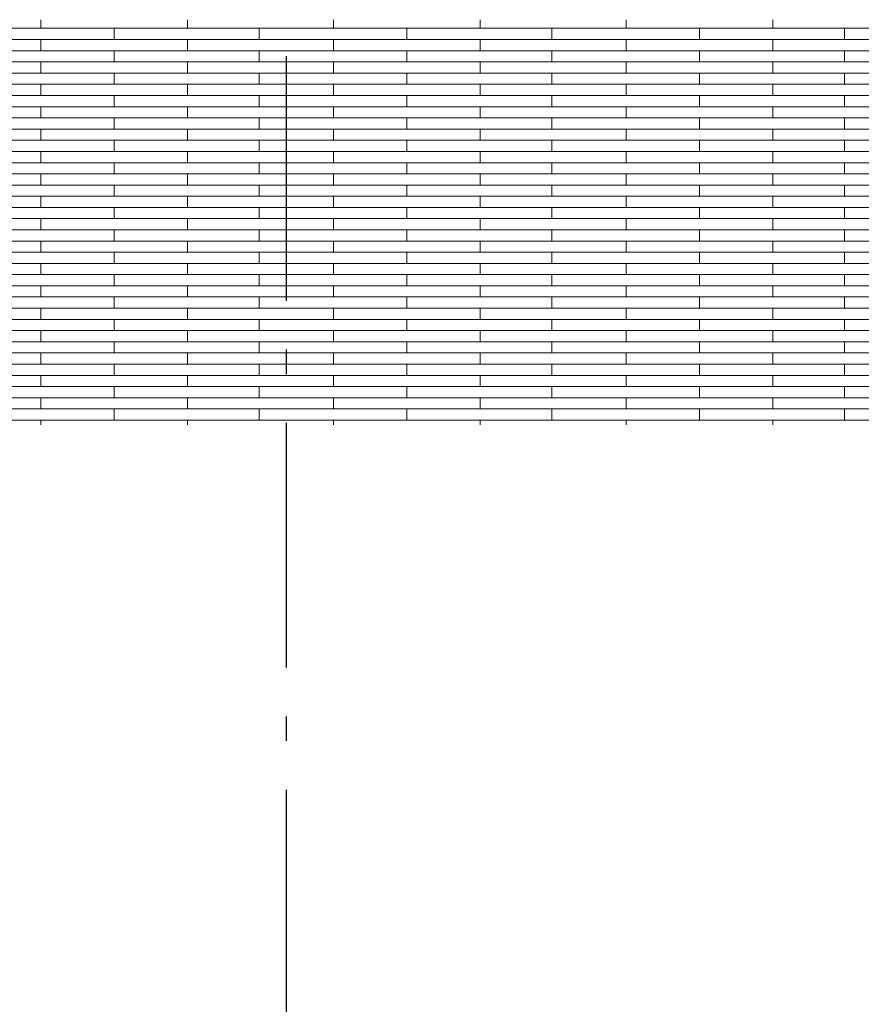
# Model space of a CAD drawing. Header units: millimetres. Extents: x -94445 to -15191, y 1000 to 18261.
# Tile 8 of 108: x -86551 to -84830, y 12622 to 14635. Entities that reach past the tile are written whole.
import ezdxf
from ezdxf.enums import TextEntityAlignment as Align

# ---------------------------------------------------------------- set-up
doc = ezdxf.new("R2010")
doc.units = ezdxf.units.MM
doc.header["$LTSCALE"] = 0.5
doc.header["$MEASUREMENT"] = 0
doc.linetypes.add('Akselinje', pattern=[1500, 1000, -200, 100, -200])
doc.linetypes.add('PLINE', pattern=[0])
doc.layers.add('26-- Yttertak', color=7, linetype='Continuous')
doc.layers.add('82-- Modullinjer', color=7, linetype='Continuous')
doc.layers.add('262- Taktekking', color=7, linetype='Continuous', lineweight=0)
doc.styles.add('GENERATED_STYLE_1', font='arial.ttf')

# ---------------------------------------------------------------- blocks, each defined once
blk = doc.blocks.new('*X15')
at = {"layer": '262- Taktekking', "linetype": 'PLINE'}
for p, q in [((-86806.3, 14617.5), (-86507.8, 14617.5)), ((-86507.8, 14617.5), (-86507.8, 14635.2)), ((-86507.8, 14617.5), (-86207.8, 14617.5)), ((-86507.8, 14617.5), (-86408.3, 14617.5)), ((-86408.3, 14617.5), (-86209.3, 14617.5)), ((-86357.8, 14594.6), (-86357.8, 14617.5)), ((-86207.8, 14617.5), (-86207.8, 14635.2)), ((-86207.8, 14617.5), (-85909.3, 14617.5)), ((-86060.8, 14594.6), (-86060.8, 14617.5)), ((-85909.3, 14617.5), (-85909.3, 14635.2)), ((-85909.3, 14617.5), (-85609.3, 14617.5)), ((-85909.3, 14617.5), (-85809.8, 14617.5)), ((-85809.8, 14617.5), (-85610.8, 14617.5)), ((-85759.3, 14594.6), (-85759.3, 14617.5)), ((-85609.3, 14617.5), (-85609.3, 14635.2)), ((-85609.3, 14617.5), (-85310.8, 14617.5)), ((-85462.3, 14594.6), (-85462.3, 14617.5)), ((-85310.8, 14617.5), (-85310.8, 14635.2)), ((-85310.8, 14617.5), (-85010.8, 14617.5)), ((-85310.8, 14617.5), (-85211.3, 14617.5)), ((-85211.3, 14617.5), (-85012.3, 14617.5)), ((-85160.8, 14594.6), (-85160.8, 14617.5)), ((-85010.8, 14617.5), (-85010.8, 14635.2)), ((-85010.8, 14617.5), (-84712.3, 14617.5)), ((-84863.8, 14594.6), (-84863.8, 14617.5)), ((-86806.3, 14594.6), (-86507.8, 14594.6)), ((-86507.8, 14594.6), (-86207.8, 14594.6)), ((-86507.8, 14571.8), (-86507.8, 14594.6)), ((-86207.8, 14571.8), (-86207.8, 14594.6)), ((-86207.8, 14594.6), (-85909.3, 14594.6)), ((-85909.3, 14594.6), (-85609.3, 14594.6)), ((-85909.3, 14571.8), (-85909.3, 14594.6)), ((-85609.3, 14571.8), (-85609.3, 14594.6)), ((-85609.3, 14594.6), (-85310.8, 14594.6)), ((-85310.8, 14594.6), (-85010.8, 14594.6)), ((-85310.8, 14571.8), (-85310.8, 14594.6)), ((-85010.8, 14571.8), (-85010.8, 14594.6)), ((-85010.8, 14594.6), (-84712.3, 14594.6)), ((-86806.3, 14571.8), (-86507.8, 14571.8)), ((-86507.8, 14571.8), (-86207.8, 14571.8)), ((-86507.8, 14571.8), (-86408.3, 14571.8)), ((-86408.3, 14571.8), (-86209.3, 14571.8)), ((-86357.8, 14548.9), (-86357.8, 14571.8)), ((-86207.8, 14571.8), (-85909.3, 14571.8)), ((-86060.8, 14548.9), (-86060.8, 14571.8)), ((-85909.3, 14571.8), (-85609.3, 14571.8)), ((-85909.3, 14571.8), (-85809.8, 14571.8)), ((-85809.8, 14571.8), (-85610.8, 14571.8)), ((-85759.3, 14548.9), (-85759.3, 14571.8)), ((-85609.3, 14571.8), (-85310.8, 14571.8)), ((-85462.3, 14548.9), (-85462.3, 14571.8)), ((-85310.8, 14571.8), (-85010.8, 14571.8)), ((-85310.8, 14571.8), (-85211.3, 14571.8)), ((-85211.3, 14571.8), (-85012.3, 14571.8)), ((-85160.8, 14548.9), (-85160.8, 14571.8)), ((-85010.8, 14571.8), (-84712.3, 14571.8)), ((-84863.8, 14548.9), (-84863.8, 14571.8)), ((-86806.3, 14548.9), (-86507.8, 14548.9)), ((-86507.8, 14548.9), (-86207.8, 14548.9)), ((-86507.8, 14526), (-86507.8, 14548.9)), ((-86207.8, 14526), (-86207.8, 14548.9)), ((-86207.8, 14548.9), (-85909.3, 14548.9)), ((-85909.3, 14548.9), (-85609.3, 14548.9)), ((-85909.3, 14526), (-85909.3, 14548.9)), ((-85609.3, 14526), (-85609.3, 14548.9)), ((-85609.3, 14548.9), (-85310.8, 14548.9)), ((-85310.8, 14548.9), (-85010.8, 14548.9)), ((-85310.8, 14526), (-85310.8, 14548.9)), ((-85010.8, 14526), (-85010.8, 14548.9)), ((-85010.8, 14548.9), (-84712.3, 14548.9)), ((-86806.3, 14526), (-86507.8, 14526)), ((-86507.8, 14526), (-86207.8, 14526)), ((-86507.8, 14526), (-86408.3, 14526)), ((-86408.3, 14526), (-86209.3, 14526)), ((-86357.8, 14503.1), (-86357.8, 14526)), ((-86207.8, 14526), (-85909.3, 14526)), ((-86060.8, 14503.1), (-86060.8, 14526)), ((-85909.3, 14526), (-85609.3, 14526)), ((-85909.3, 14526), (-85809.8, 14526)), ((-85809.8, 14526), (-85610.8, 14526)), ((-85759.3, 14503.1), (-85759.3, 14526)), ((-85609.3, 14526), (-85310.8, 14526)), ((-85462.3, 14503.1), (-85462.3, 14526)), ((-85310.8, 14526), (-85010.8, 14526)), ((-85310.8, 14526), (-85211.3, 14526)), ((-85211.3, 14526), (-85012.3, 14526)), ((-85160.8, 14503.1), (-85160.8, 14526)), ((-85010.8, 14526), (-84712.3, 14526)), ((-84863.8, 14503.1), (-84863.8, 14526)), ((-86806.3, 14503.1), (-86507.8, 14503.1)), ((-86507.8, 14503.1), (-86207.8, 14503.1)), ((-86507.8, 14480.2), (-86507.8, 14503.1)), ((-86207.8, 14480.2), (-86207.8, 14503.1)), ((-86207.8, 14503.1), (-85909.3, 14503.1)), ((-85909.3, 14503.1), (-85609.3, 14503.1)), ((-85909.3, 14480.2), (-85909.3, 14503.1)), ((-85609.3, 14480.2), (-85609.3, 14503.1)), ((-85609.3, 14503.1), (-85310.8, 14503.1)), ((-85310.8, 14503.1), (-85010.8, 14503.1)), ((-85310.8, 14480.2), (-85310.8, 14503.1)), ((-85010.8, 14480.2), (-85010.8, 14503.1)), ((-85010.8, 14503.1), (-84712.3, 14503.1)), ((-86806.3, 14480.2), (-86507.8, 14480.2)), ((-86507.8, 14480.2), (-86207.8, 14480.2)), ((-86507.8, 14480.2), (-86408.3, 14480.2)), ((-86408.3, 14480.2), (-86209.3, 14480.2)), ((-86357.8, 14457.3), (-86357.8, 14480.2)), ((-86207.8, 14480.2), (-85909.3, 14480.2)), ((-86060.8, 14457.3), (-86060.8, 14480.2)), ((-85909.3, 14480.2), (-85609.3, 14480.2)), ((-85909.3, 14480.2), (-85809.8, 14480.2)), ((-85809.8, 14480.2), (-85610.8, 14480.2)), ((-85759.3, 14457.3), (-85759.3, 14480.2)), ((-85609.3, 14480.2), (-85310.8, 14480.2)), ((-85462.3, 14457.3), (-85462.3, 14480.2)), ((-85310.8, 14480.2), (-85010.8, 14480.2)), ((-85310.8, 14480.2), (-85211.3, 14480.2)), ((-85211.3, 14480.2), (-85012.3, 14480.2)), ((-85160.8, 14457.3), (-85160.8, 14480.2)), ((-85010.8, 14480.2), (-84712.3, 14480.2)), ((-84863.8, 14457.3), (-84863.8, 14480.2)), ((-86806.3, 14457.3), (-86507.8, 14457.3)), ((-86507.8, 14457.3), (-86207.8, 14457.3)), ((-86507.8, 14434.4), (-86507.8, 14457.3)), ((-86207.8, 14434.4), (-86207.8, 14457.3)), ((-86207.8, 14457.3), (-85909.3, 14457.3)), ((-85909.3, 14457.3), (-85609.3, 14457.3)), ((-85909.3, 14434.4), (-85909.3, 14457.3)), ((-85609.3, 14434.4), (-85609.3, 14457.3)), ((-85609.3, 14457.3), (-85310.8, 14457.3)), ((-85310.8, 14457.3), (-85010.8, 14457.3)), ((-85310.8, 14434.4), (-85310.8, 14457.3)), ((-85010.8, 14434.4), (-85010.8, 14457.3)), ((-85010.8, 14457.3), (-84712.3, 14457.3)), ((-86806.3, 14434.4), (-86507.8, 14434.4)), ((-86507.8, 14434.4), (-86207.8, 14434.4)), ((-86507.8, 14434.4), (-86408.3, 14434.4)), ((-86408.3, 14434.4), (-86209.3, 14434.4)), ((-86357.8, 14411.5), (-86357.8, 14434.4)), ((-86207.8, 14434.4), (-85909.3, 14434.4)), ((-86060.8, 14411.5), (-86060.8, 14434.4)), ((-85909.3, 14434.4), (-85609.3, 14434.4)), ((-85909.3, 14434.4), (-85809.8, 14434.4)), ((-85809.8, 14434.4), (-85610.8, 14434.4)), ((-85759.3, 14411.5), (-85759.3, 14434.4)), ((-85609.3, 14434.4), (-85310.8, 14434.4)), ((-85462.3, 14411.5), (-85462.3, 14434.4)), ((-85310.8, 14434.4), (-85010.8, 14434.4)), ((-85310.8, 14434.4), (-85211.3, 14434.4)), ((-85211.3, 14434.4), (-85012.3, 14434.4)), ((-85160.8, 14411.5), (-85160.8, 14434.4)), ((-85010.8, 14434.4), (-84712.3, 14434.4)), ((-84863.8, 14411.5), (-84863.8, 14434.4)), ((-86806.3, 14411.5), (-86507.8, 14411.5)), ((-86507.8, 14411.5), (-86207.8, 14411.5)), ((-86507.8, 14388.6), (-86507.8, 14411.5)), ((-86207.8, 14388.6), (-86207.8, 14411.5)), ((-86207.8, 14411.5), (-85909.3, 14411.5)), ((-85909.3, 14411.5), (-85609.3, 14411.5)), ((-85909.3, 14388.6), (-85909.3, 14411.5)), ((-85609.3, 14388.6), (-85609.3, 14411.5)), ((-85609.3, 14411.5), (-85310.8, 14411.5)), ((-85310.8, 14411.5), (-85010.8, 14411.5)), ((-85310.8, 14388.6), (-85310.8, 14411.5)), ((-85010.8, 14388.6), (-85010.8, 14411.5)), ((-85010.8, 14411.5), (-84712.3, 14411.5)), ((-86806.3, 14388.6), (-86507.8, 14388.6)), ((-86507.8, 14388.6), (-86207.8, 14388.6)), ((-86507.8, 14388.6), (-86408.3, 14388.6)), ((-86408.3, 14388.6), (-86209.3, 14388.6)), ((-86357.8, 14365.7), (-86357.8, 14388.6)), ((-86207.8, 14388.6), (-85909.3, 14388.6)), ((-86060.8, 14365.7), (-86060.8, 14388.6)), ((-85909.3, 14388.6), (-85609.3, 14388.6)), ((-85909.3, 14388.6), (-85809.8, 14388.6)), ((-85809.8, 14388.6), (-85610.8, 14388.6)), ((-85759.3, 14365.7), (-85759.3, 14388.6)), ((-85609.3, 14388.6), (-85310.8, 14388.6)), ((-85462.3, 14365.7), (-85462.3, 14388.6)), ((-85310.8, 14388.6), (-85010.8, 14388.6)), ((-85310.8, 14388.6), (-85211.3, 14388.6)), ((-85211.3, 14388.6), (-85012.3, 14388.6)), ((-85160.8, 14365.7), (-85160.8, 14388.6)), ((-85010.8, 14388.6), (-84712.3, 14388.6)), ((-84863.8, 14365.7), (-84863.8, 14388.6)), ((-86806.3, 14365.7), (-86507.8, 14365.7)), ((-86507.8, 14365.7), (-86207.8, 14365.7)), ((-86507.8, 14342.8), (-86507.8, 14365.7)), ((-86207.8, 14342.8), (-86207.8, 14365.7)), ((-86207.8, 14365.7), (-85909.3, 14365.7)), ((-85909.3, 14365.7), (-85609.3, 14365.7)), ((-85909.3, 14342.8), (-85909.3, 14365.7)), ((-85609.3, 14342.8), (-85609.3, 14365.7)), ((-85609.3, 14365.7), (-85310.8, 14365.7)), ((-85310.8, 14365.7), (-85010.8, 14365.7)), ((-85310.8, 14342.8), (-85310.8, 14365.7)), ((-85010.8, 14342.8), (-85010.8, 14365.7)), ((-85010.8, 14365.7), (-84712.3, 14365.7)), ((-86806.3, 14342.8), (-86507.8, 14342.8)), ((-86507.8, 14342.8), (-86207.8, 14342.8)), ((-86507.8, 14342.8), (-86408.3, 14342.8)), ((-86408.3, 14342.8), (-86209.3, 14342.8)), ((-86357.8, 14320), (-86357.8, 14342.8)), ((-86207.8, 14342.8), (-85909.3, 14342.8)), ((-86060.8, 14320), (-86060.8, 14342.8)), ((-85909.3, 14342.8), (-85609.3, 14342.8)), ((-85909.3, 14342.8), (-85809.8, 14342.8)), ((-85809.8, 14342.8), (-85610.8, 14342.8)), ((-85759.3, 14320), (-85759.3, 14342.8)), ((-85609.3, 14342.8), (-85310.8, 14342.8)), ((-85462.3, 14320), (-85462.3, 14342.8)), ((-85310.8, 14342.8), (-85010.8, 14342.8)), ((-85310.8, 14342.8), (-85211.3, 14342.8)), ((-85211.3, 14342.8), (-85012.3, 14342.8)), ((-85160.8, 14320), (-85160.8, 14342.8)), ((-85010.8, 14342.8), (-84712.3, 14342.8)), ((-84863.8, 14320), (-84863.8, 14342.8)), ((-86806.3, 14320), (-86507.8, 14320)), ((-86507.8, 14320), (-86207.8, 14320)), ((-86507.8, 14297.1), (-86507.8, 14320)), ((-86207.8, 14297.1), (-86207.8, 14320)), ((-86207.8, 14320), (-85909.3, 14320)), ((-85909.3, 14320), (-85609.3, 14320)), ((-85909.3, 14297.1), (-85909.3, 14320)), ((-85609.3, 14297.1), (-85609.3, 14320)), ((-85609.3, 14320), (-85310.8, 14320)), ((-85310.8, 14320), (-85010.8, 14320)), ((-85310.8, 14297.1), (-85310.8, 14320)), ((-85010.8, 14297.1), (-85010.8, 14320)), ((-85010.8, 14320), (-84712.3, 14320)), ((-86806.3, 14297.1), (-86507.8, 14297.1)), ((-86507.8, 14297.1), (-86207.8, 14297.1)), ((-86507.8, 14297.1), (-86408.3, 14297.1)), ((-86408.3, 14297.1), (-86209.3, 14297.1)), ((-86357.8, 14274.2), (-86357.8, 14297.1)), ((-86207.8, 14297.1), (-85909.3, 14297.1)), ((-86060.8, 14274.2), (-86060.8, 14297.1)), ((-85909.3, 14297.1), (-85609.3, 14297.1)), ((-85909.3, 14297.1), (-85809.8, 14297.1)), ((-85809.8, 14297.1), (-85610.8, 14297.1)), ((-85759.3, 14274.2), (-85759.3, 14297.1)), ((-85609.3, 14297.1), (-85310.8, 14297.1)), ((-85462.3, 14274.2), (-85462.3, 14297.1)), ((-85310.8, 14297.1), (-85010.8, 14297.1)), ((-85310.8, 14297.1), (-85211.3, 14297.1)), ((-85211.3, 14297.1), (-85012.3, 14297.1)), ((-85160.8, 14274.2), (-85160.8, 14297.1)), ((-85010.8, 14297.1), (-84712.3, 14297.1)), ((-84863.8, 14274.2), (-84863.8, 14297.1)), ((-86806.3, 14274.2), (-86507.8, 14274.2)), ((-86507.8, 14274.2), (-86207.8, 14274.2)), ((-86507.8, 14251.3), (-86507.8, 14274.2)), ((-86207.8, 14251.3), (-86207.8, 14274.2)), ((-86207.8, 14274.2), (-85909.3, 14274.2)), ((-85909.3, 14274.2), (-85609.3, 14274.2)), ((-85909.3, 14251.3), (-85909.3, 14274.2)), ((-85609.3, 14251.3), (-85609.3, 14274.2)), ((-85609.3, 14274.2), (-85310.8, 14274.2)), ((-85310.8, 14274.2), (-85010.8, 14274.2)), ((-85310.8, 14251.3), (-85310.8, 14274.2)), ((-85010.8, 14251.3), (-85010.8, 14274.2)), ((-85010.8, 14274.2), (-84712.3, 14274.2)), ((-86806.3, 14251.3), (-86507.8, 14251.3)), ((-86507.8, 14251.3), (-86207.8, 14251.3)), ((-86507.8, 14251.3), (-86408.3, 14251.3)), ((-86408.3, 14251.3), (-86209.3, 14251.3)), ((-86357.8, 14228.4), (-86357.8, 14251.3)), ((-86207.8, 14251.3), (-85909.3, 14251.3)), ((-86060.8, 14228.4), (-86060.8, 14251.3)), ((-85909.3, 14251.3), (-85609.3, 14251.3)), ((-85909.3, 14251.3), (-85809.8, 14251.3)), ((-85809.8, 14251.3), (-85610.8, 14251.3)), ((-85759.3, 14228.4), (-85759.3, 14251.3)), ((-85609.3, 14251.3), (-85310.8, 14251.3)), ((-85462.3, 14228.4), (-85462.3, 14251.3)), ((-85310.8, 14251.3), (-85010.8, 14251.3)), ((-85310.8, 14251.3), (-85211.3, 14251.3)), ((-85211.3, 14251.3), (-85012.3, 14251.3)), ((-85160.8, 14228.4), (-85160.8, 14251.3)), ((-85010.8, 14251.3), (-84712.3, 14251.3)), ((-84863.8, 14228.4), (-84863.8, 14251.3)), ((-86806.3, 14228.4), (-86507.8, 14228.4)), ((-86507.8, 14228.4), (-86207.8, 14228.4)), ((-86507.8, 14205.5), (-86507.8, 14228.4)), ((-86207.8, 14205.5), (-86207.8, 14228.4)), ((-86207.8, 14228.4), (-85909.3, 14228.4)), ((-85909.3, 14228.4), (-85609.3, 14228.4)), ((-85909.3, 14205.5), (-85909.3, 14228.4)), ((-85609.3, 14205.5), (-85609.3, 14228.4)), ((-85609.3, 14228.4), (-85310.8, 14228.4)), ((-85310.8, 14228.4), (-85010.8, 14228.4)), ((-85310.8, 14205.5), (-85310.8, 14228.4)), ((-85010.8, 14205.5), (-85010.8, 14228.4)), ((-85010.8, 14228.4), (-84712.3, 14228.4)), ((-86806.3, 14205.5), (-86507.8, 14205.5)), ((-86507.8, 14205.5), (-86207.8, 14205.5)), ((-86507.8, 14205.5), (-86408.3, 14205.5)), ((-86408.3, 14205.5), (-86209.3, 14205.5)), ((-86357.8, 14182.6), (-86357.8, 14205.5)), ((-86207.8, 14205.5), (-85909.3, 14205.5)), ((-86060.8, 14182.6), (-86060.8, 14205.5)), ((-85909.3, 14205.5), (-85609.3, 14205.5)), ((-85909.3, 14205.5), (-85809.8, 14205.5)), ((-85809.8, 14205.5), (-85610.8, 14205.5)), ((-85759.3, 14182.6), (-85759.3, 14205.5)), ((-85609.3, 14205.5), (-85310.8, 14205.5)), ((-85462.3, 14182.6), (-85462.3, 14205.5)), ((-85310.8, 14205.5), (-85010.8, 14205.5)), ((-85310.8, 14205.5), (-85211.3, 14205.5)), ((-85211.3, 14205.5), (-85012.3, 14205.5)), ((-85160.8, 14182.6), (-85160.8, 14205.5)), ((-85010.8, 14205.5), (-84712.3, 14205.5)), ((-84863.8, 14182.6), (-84863.8, 14205.5)), ((-86806.3, 14182.6), (-86507.8, 14182.6)), ((-86507.8, 14182.6), (-86207.8, 14182.6)), ((-86507.8, 14159.7), (-86507.8, 14182.6)), ((-86207.8, 14159.7), (-86207.8, 14182.6)), ((-86207.8, 14182.6), (-85909.3, 14182.6)), ((-85909.3, 14182.6), (-85609.3, 14182.6)), ((-85909.3, 14159.7), (-85909.3, 14182.6)), ((-85609.3, 14159.7), (-85609.3, 14182.6)), ((-85609.3, 14182.6), (-85310.8, 14182.6)), ((-85310.8, 14182.6), (-85010.8, 14182.6)), ((-85310.8, 14159.7), (-85310.8, 14182.6)), ((-85010.8, 14159.7), (-85010.8, 14182.6)), ((-85010.8, 14182.6), (-84712.3, 14182.6)), ((-86806.3, 14159.7), (-86507.8, 14159.7)), ((-86507.8, 14159.7), (-86207.8, 14159.7)), ((-86507.8, 14159.7), (-86408.3, 14159.7)), ((-86408.3, 14159.7), (-86209.3, 14159.7)), ((-86357.8, 14136.8), (-86357.8, 14159.7)), ((-86207.8, 14159.7), (-85909.3, 14159.7)), ((-86060.8, 14136.8), (-86060.8, 14159.7)), ((-85909.3, 14159.7), (-85609.3, 14159.7)), ((-85909.3, 14159.7), (-85809.8, 14159.7)), ((-85809.8, 14159.7), (-85610.8, 14159.7)), ((-85759.3, 14136.8), (-85759.3, 14159.7)), ((-85609.3, 14159.7), (-85310.8, 14159.7)), ((-85462.3, 14136.8), (-85462.3, 14159.7)), ((-85310.8, 14159.7), (-85010.8, 14159.7)), ((-85310.8, 14159.7), (-85211.3, 14159.7)), ((-85211.3, 14159.7), (-85012.3, 14159.7)), ((-85160.8, 14136.8), (-85160.8, 14159.7)), ((-85010.8, 14159.7), (-84712.3, 14159.7)), ((-84863.8, 14136.8), (-84863.8, 14159.7)), ((-86806.3, 14136.8), (-86507.8, 14136.8)), ((-86507.8, 14136.8), (-86207.8, 14136.8)), ((-86507.8, 14113.9), (-86507.8, 14136.8)), ((-86207.8, 14113.9), (-86207.8, 14136.8)), ((-86207.8, 14136.8), (-85909.3, 14136.8)), ((-85909.3, 14136.8), (-85609.3, 14136.8)), ((-85909.3, 14113.9), (-85909.3, 14136.8)), ((-85609.3, 14113.9), (-85609.3, 14136.8)), ((-85609.3, 14136.8), (-85310.8, 14136.8)), ((-85310.8, 14136.8), (-85010.8, 14136.8)), ((-85310.8, 14113.9), (-85310.8, 14136.8)), ((-85010.8, 14113.9), (-85010.8, 14136.8)), ((-85010.8, 14136.8), (-84712.3, 14136.8)), ((-86806.3, 14113.9), (-86507.8, 14113.9)), ((-86507.8, 14113.9), (-86207.8, 14113.9)), ((-86507.8, 14113.9), (-86408.3, 14113.9)), ((-86408.3, 14113.9), (-86209.3, 14113.9)), ((-86357.8, 14091), (-86357.8, 14113.9)), ((-86207.8, 14113.9), (-85909.3, 14113.9)), ((-86060.8, 14091), (-86060.8, 14113.9)), ((-85909.3, 14113.9), (-85609.3, 14113.9)), ((-85909.3, 14113.9), (-85809.8, 14113.9)), ((-85809.8, 14113.9), (-85610.8, 14113.9)), ((-85759.3, 14091), (-85759.3, 14113.9)), ((-85609.3, 14113.9), (-85310.8, 14113.9)), ((-85462.3, 14091), (-85462.3, 14113.9)), ((-85310.8, 14113.9), (-85010.8, 14113.9)), ((-85310.8, 14113.9), (-85211.3, 14113.9)), ((-85211.3, 14113.9), (-85012.3, 14113.9)), ((-85160.8, 14091), (-85160.8, 14113.9)), ((-85010.8, 14113.9), (-84712.3, 14113.9)), ((-84863.8, 14091), (-84863.8, 14113.9)), ((-86806.3, 14091), (-86507.8, 14091)), ((-86507.8, 14091), (-86207.8, 14091)), ((-86507.8, 14068.2), (-86507.8, 14091)), ((-86207.8, 14068.2), (-86207.8, 14091)), ((-86207.8, 14091), (-85909.3, 14091)), ((-85909.3, 14091), (-85609.3, 14091)), ((-85909.3, 14068.2), (-85909.3, 14091)), ((-85609.3, 14068.2), (-85609.3, 14091)), ((-85609.3, 14091), (-85310.8, 14091)), ((-85310.8, 14091), (-85010.8, 14091)), ((-85310.8, 14068.2), (-85310.8, 14091)), ((-85010.8, 14068.2), (-85010.8, 14091)), ((-85010.8, 14091), (-84712.3, 14091)), ((-86806.3, 14068.2), (-86507.8, 14068.2)), ((-86507.8, 14068.2), (-86207.8, 14068.2)), ((-86507.8, 14068.2), (-86408.3, 14068.2)), ((-86408.3, 14068.2), (-86209.3, 14068.2)), ((-86357.8, 14045.3), (-86357.8, 14068.2)), ((-86207.8, 14068.2), (-85909.3, 14068.2)), ((-86060.8, 14045.3), (-86060.8, 14068.2)), ((-85909.3, 14068.2), (-85609.3, 14068.2)), ((-85909.3, 14068.2), (-85809.8, 14068.2)), ((-85809.8, 14068.2), (-85610.8, 14068.2)), ((-85759.3, 14045.3), (-85759.3, 14068.2)), ((-85609.3, 14068.2), (-85310.8, 14068.2)), ((-85462.3, 14045.3), (-85462.3, 14068.2)), ((-85310.8, 14068.2), (-85010.8, 14068.2)), ((-85310.8, 14068.2), (-85211.3, 14068.2)), ((-85211.3, 14068.2), (-85012.3, 14068.2)), ((-85160.8, 14045.3), (-85160.8, 14068.2)), ((-85010.8, 14068.2), (-84712.3, 14068.2)), ((-84863.8, 14045.3), (-84863.8, 14068.2)), ((-86806.3, 14045.3), (-86507.8, 14045.3)), ((-86507.8, 14045.3), (-86207.8, 14045.3)), ((-86507.8, 14022.4), (-86507.8, 14045.3)), ((-86207.8, 14022.4), (-86207.8, 14045.3)), ((-86207.8, 14045.3), (-85909.3, 14045.3)), ((-85909.3, 14045.3), (-85609.3, 14045.3)), ((-85909.3, 14022.4), (-85909.3, 14045.3)), ((-85609.3, 14022.4), (-85609.3, 14045.3)), ((-85609.3, 14045.3), (-85310.8, 14045.3)), ((-85310.8, 14045.3), (-85010.8, 14045.3)), ((-85310.8, 14022.4), (-85310.8, 14045.3)), ((-85010.8, 14022.4), (-85010.8, 14045.3)), ((-85010.8, 14045.3), (-84712.3, 14045.3)), ((-86806.3, 14022.4), (-86507.8, 14022.4)), ((-86507.8, 14022.4), (-86207.8, 14022.4)), ((-86507.8, 14022.4), (-86408.3, 14022.4)), ((-86408.3, 14022.4), (-86209.3, 14022.4)), ((-86357.8, 13999.5), (-86357.8, 14022.4)), ((-86207.8, 14022.4), (-85909.3, 14022.4)), ((-86060.8, 13999.5), (-86060.8, 14022.4)), ((-85909.3, 14022.4), (-85609.3, 14022.4)), ((-85909.3, 14022.4), (-85809.8, 14022.4)), ((-85809.8, 14022.4), (-85610.8, 14022.4)), ((-85759.3, 13999.5), (-85759.3, 14022.4)), ((-85609.3, 14022.4), (-85310.8, 14022.4)), ((-85462.3, 13999.5), (-85462.3, 14022.4)), ((-85310.8, 14022.4), (-85010.8, 14022.4)), ((-85310.8, 14022.4), (-85211.3, 14022.4)), ((-85211.3, 14022.4), (-85012.3, 14022.4)), ((-85160.8, 13999.5), (-85160.8, 14022.4)), ((-85010.8, 14022.4), (-84712.3, 14022.4)), ((-84863.8, 13999.5), (-84863.8, 14022.4)), ((-86806.3, 13999.5), (-86507.8, 13999.5)), ((-86507.8, 13999.5), (-86207.8, 13999.5)), ((-86507.8, 13976.6), (-86507.8, 13999.5)), ((-86207.8, 13976.6), (-86207.8, 13999.5)), ((-86207.8, 13999.5), (-85909.3, 13999.5)), ((-85909.3, 13999.5), (-85609.3, 13999.5)), ((-85909.3, 13976.6), (-85909.3, 13999.5)), ((-85609.3, 13976.6), (-85609.3, 13999.5)), ((-85609.3, 13999.5), (-85310.8, 13999.5)), ((-85310.8, 13999.5), (-85010.8, 13999.5)), ((-85310.8, 13976.6), (-85310.8, 13999.5)), ((-85010.8, 13976.6), (-85010.8, 13999.5)), ((-85010.8, 13999.5), (-84712.3, 13999.5)), ((-86806.3, 13976.6), (-86507.8, 13976.6)), ((-86507.8, 13976.6), (-86207.8, 13976.6)), ((-86507.8, 13976.6), (-86408.3, 13976.6)), ((-86408.3, 13976.6), (-86209.3, 13976.6)), ((-86357.8, 13953.7), (-86357.8, 13976.6)), ((-86207.8, 13976.6), (-85909.3, 13976.6)), ((-86060.8, 13953.7), (-86060.8, 13976.6)), ((-85909.3, 13976.6), (-85609.3, 13976.6)), ((-85909.3, 13976.6), (-85809.8, 13976.6)), ((-85809.8, 13976.6), (-85610.8, 13976.6)), ((-85759.3, 13953.7), (-85759.3, 13976.6)), ((-85609.3, 13976.6), (-85310.8, 13976.6)), ((-85462.3, 13953.7), (-85462.3, 13976.6)), ((-85310.8, 13976.6), (-85010.8, 13976.6)), ((-85310.8, 13976.6), (-85211.3, 13976.6)), ((-85211.3, 13976.6), (-85012.3, 13976.6)), ((-85160.8, 13953.7), (-85160.8, 13976.6)), ((-85010.8, 13976.6), (-84712.3, 13976.6)), ((-84863.8, 13953.7), (-84863.8, 13976.6)), ((-86806.3, 13953.7), (-86507.8, 13953.7)), ((-86507.8, 13953.7), (-86207.8, 13953.7)), ((-86507.8, 13930.8), (-86507.8, 13953.7)), ((-86207.8, 13930.8), (-86207.8, 13953.7)), ((-86207.8, 13953.7), (-85909.3, 13953.7)), ((-85909.3, 13953.7), (-85609.3, 13953.7)), ((-85909.3, 13930.8), (-85909.3, 13953.7)), ((-85609.3, 13930.8), (-85609.3, 13953.7)), ((-85609.3, 13953.7), (-85310.8, 13953.7)), ((-85310.8, 13953.7), (-85010.8, 13953.7)), ((-85310.8, 13930.8), (-85310.8, 13953.7)), ((-85010.8, 13930.8), (-85010.8, 13953.7)), ((-85010.8, 13953.7), (-84712.3, 13953.7)), ((-86806.3, 13930.8), (-86507.8, 13930.8)), ((-86507.8, 13930.8), (-86207.8, 13930.8)), ((-86507.8, 13930.8), (-86408.3, 13930.8)), ((-86408.3, 13930.8), (-86209.3, 13930.8)), ((-86357.8, 13907.9), (-86357.8, 13930.8)), ((-86207.8, 13930.8), (-85909.3, 13930.8)), ((-86060.8, 13907.9), (-86060.8, 13930.8)), ((-85909.3, 13930.8), (-85609.3, 13930.8)), ((-85909.3, 13930.8), (-85809.8, 13930.8)), ((-85809.8, 13930.8), (-85610.8, 13930.8)), ((-85759.3, 13907.9), (-85759.3, 13930.8)), ((-85609.3, 13930.8), (-85310.8, 13930.8)), ((-85462.3, 13907.9), (-85462.3, 13930.8)), ((-85310.8, 13930.8), (-85010.8, 13930.8)), ((-85310.8, 13930.8), (-85211.3, 13930.8)), ((-85211.3, 13930.8), (-85012.3, 13930.8)), ((-85160.8, 13907.9), (-85160.8, 13930.8)), ((-85010.8, 13930.8), (-84712.3, 13930.8)), ((-84863.8, 13907.9), (-84863.8, 13930.8)), ((-86806.3, 13907.9), (-86507.8, 13907.9)), ((-86507.8, 13907.9), (-86207.8, 13907.9)), ((-86507.8, 13885), (-86507.8, 13907.9)), ((-86207.8, 13885), (-86207.8, 13907.9)), ((-86207.8, 13907.9), (-85909.3, 13907.9)), ((-85909.3, 13907.9), (-85609.3, 13907.9)), ((-85909.3, 13885), (-85909.3, 13907.9)), ((-85609.3, 13885), (-85609.3, 13907.9)), ((-85609.3, 13907.9), (-85310.8, 13907.9)), ((-85310.8, 13907.9), (-85010.8, 13907.9)), ((-85310.8, 13885), (-85310.8, 13907.9)), ((-85010.8, 13885), (-85010.8, 13907.9)), ((-85010.8, 13907.9), (-84712.3, 13907.9)), ((-86806.3, 13885), (-86507.8, 13885)), ((-86507.8, 13885), (-86207.8, 13885)), ((-86507.8, 13885), (-86408.3, 13885)), ((-86408.3, 13885), (-86209.3, 13885)), ((-86357.8, 13862.1), (-86357.8, 13885)), ((-86207.8, 13885), (-85909.3, 13885)), ((-86060.8, 13862.1), (-86060.8, 13885)), ((-85909.3, 13885), (-85609.3, 13885)), ((-85909.3, 13885), (-85809.8, 13885)), ((-85809.8, 13885), (-85610.8, 13885)), ((-85759.3, 13862.1), (-85759.3, 13885)), ((-85609.3, 13885), (-85310.8, 13885)), ((-85462.3, 13862.1), (-85462.3, 13885)), ((-85310.8, 13885), (-85010.8, 13885)), ((-85310.8, 13885), (-85211.3, 13885)), ((-85211.3, 13885), (-85012.3, 13885)), ((-85160.8, 13862.1), (-85160.8, 13885)), ((-85010.8, 13885), (-84712.3, 13885)), ((-84863.8, 13862.1), (-84863.8, 13885)), ((-86806.3, 13862.1), (-86507.8, 13862.1)), ((-86507.8, 13862.1), (-86207.8, 13862.1)), ((-86507.8, 13839.2), (-86507.8, 13862.1)), ((-86207.8, 13839.2), (-86207.8, 13862.1)), ((-86207.8, 13862.1), (-85909.3, 13862.1)), ((-85909.3, 13862.1), (-85609.3, 13862.1)), ((-85909.3, 13839.2), (-85909.3, 13862.1)), ((-85609.3, 13839.2), (-85609.3, 13862.1)), ((-85609.3, 13862.1), (-85310.8, 13862.1)), ((-85310.8, 13862.1), (-85010.8, 13862.1)), ((-85310.8, 13839.2), (-85310.8, 13862.1)), ((-85010.8, 13839.2), (-85010.8, 13862.1)), ((-85010.8, 13862.1), (-84712.3, 13862.1)), ((-86806.3, 13839.2), (-86507.8, 13839.2)), ((-86507.8, 13839.2), (-86207.8, 13839.2)), ((-86507.8, 13839.2), (-86408.3, 13839.2)), ((-86408.3, 13839.2), (-86209.3, 13839.2)), ((-86357.8, 13816.4), (-86357.8, 13839.2)), ((-86207.8, 13839.2), (-85909.3, 13839.2)), ((-86060.8, 13816.4), (-86060.8, 13839.2)), ((-85909.3, 13839.2), (-85609.3, 13839.2)), ((-85909.3, 13839.2), (-85809.8, 13839.2)), ((-85809.8, 13839.2), (-85610.8, 13839.2)), ((-85759.3, 13816.4), (-85759.3, 13839.2)), ((-85609.3, 13839.2), (-85310.8, 13839.2)), ((-85462.3, 13816.4), (-85462.3, 13839.2)), ((-85310.8, 13839.2), (-85010.8, 13839.2)), ((-85310.8, 13839.2), (-85211.3, 13839.2)), ((-85211.3, 13839.2), (-85012.3, 13839.2)), ((-85160.8, 13816.4), (-85160.8, 13839.2)), ((-85010.8, 13839.2), (-84712.3, 13839.2)), ((-84863.8, 13816.4), (-84863.8, 13839.2)), ((-86806.3, 13816.4), (-86507.8, 13816.4)), ((-86507.8, 13816.4), (-86207.8, 13816.4)), ((-86507.8, 13806.9), (-86507.8, 13816.4)), ((-86207.8, 13806.9), (-86207.8, 13816.4)), ((-86207.8, 13816.4), (-85909.3, 13816.4)), ((-85909.3, 13816.4), (-85609.3, 13816.4)), ((-85909.3, 13806.9), (-85909.3, 13816.4)), ((-85609.3, 13806.9), (-85609.3, 13816.4)), ((-85609.3, 13816.4), (-85310.8, 13816.4)), ((-85310.8, 13816.4), (-85010.8, 13816.4)), ((-85310.8, 13806.9), (-85310.8, 13816.4)), ((-85010.8, 13806.9), (-85010.8, 13816.4)), ((-85010.8, 13816.4), (-84712.3, 13816.4))]:
    blk.add_line(p, q, dxfattribs=at)
blk = doc.blocks.new('Standard grid marker[5]', base_point=(-86005.8, 17760.5))
at = {"layer": '82-- Modullinjer', "linetype": 'Akselinje'}
blk.add_line((-86005.8, 17560.5), (-86005.8, 1700), dxfattribs=at)
at = {"layer": '82-- Modullinjer', "style": 'GENERATED_STYLE_1'}
for tag, p in [('AC_MarkerText_1_0', (-86005.8, 18098)), ('AC_MarkerText_1_1', (-86005.8, 1337.5))]:
    blk.add_attdef(tag, text='', height=175, rotation=360, dxfattribs=at).set_placement(p, align=Align.TOP_CENTER)

msp = doc.modelspace()

# ---------------------------------------------------------------- block references
at = {"layer": '26-- Yttertak'}
msp.add_blockref('*X15', (0, 0), dxfattribs=at)
at = {"layer": '82-- Modullinjer', "linetype": 'PLINE'}
msp.add_blockref('Standard grid marker[5]', (-86005.8, 17760.5), dxfattribs=at)

doc.saveas('drawing.dxf')
